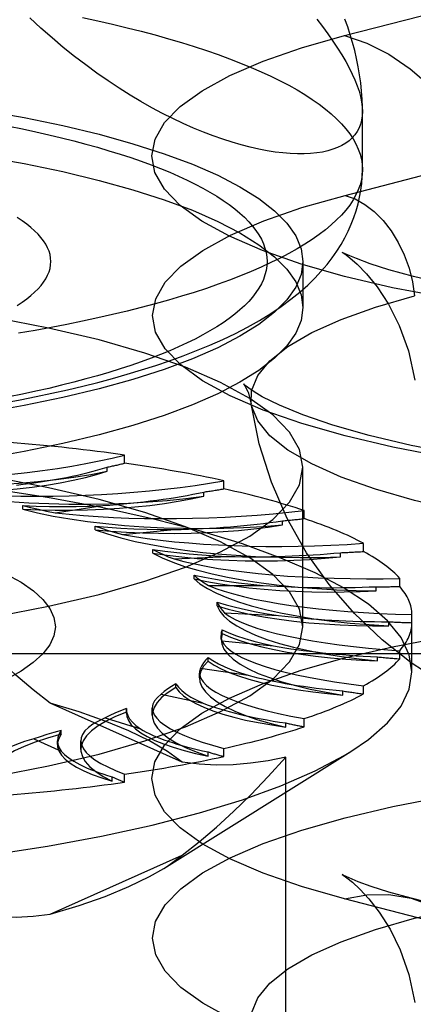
# Model space of a CAD drawing. Header units: inches. Extents: x 0 to 193, y 0 to 125.
# Tile 225 of 256: x 87.264 to 87.511, y 92.314 to 92.933. Entities that reach past the tile are written whole.
import ezdxf

# ---------------------------------------------------------------- set-up
doc = ezdxf.new("R2010")
doc.units = ezdxf.units.IN
doc.header["$LTSCALE"] = 10.635988
doc.header["$MEASUREMENT"] = 0
doc.linetypes.add('HIDDEN', pattern=[0.2, 0.1, -0.1])
doc.layers.get('0').update_dxf_attribs({"linetype": 'CONTINUOUS'})
doc.layers.add('DEFAULT_2', color=8, linetype='HIDDEN')

msp = doc.modelspace()

# ---------------------------------------------------------------- linework, layer by layer
at = {"color": 7, "linetype": 'Continuous'}
for p, q in [((87.47937, 92.83908), (87.47937, 92.87561)), ((87.44187, 92.76354), (87.44187, 92.75215))]:
    msp.add_line(p, q, dxfattribs=at)
for points in [[(87.47937, 92.87561), (87.47924, 92.87279), (87.47885, 92.87012), (87.47819, 92.86758), (87.47728, 92.8652), (87.4761, 92.86296), (87.47467, 92.86087), (87.47298, 92.85894), (87.47104, 92.85717), (87.46885, 92.85556), (87.46641, 92.85411), (87.46373, 92.85283), (87.4608, 92.85173), (87.45764, 92.85079), (87.45425, 92.85004), (87.45063, 92.84946), (87.44679, 92.84907), (87.44273, 92.84887), (87.43846, 92.84887), (87.43398, 92.84905), (87.42931, 92.84944), (87.42444, 92.85003), (87.41939, 92.85083), (87.41416, 92.85184), (87.40875, 92.85306), (87.40318, 92.85451), (87.39745, 92.85617), (87.39157, 92.85806), (87.38554, 92.86018), (87.37938, 92.86254), (87.3731, 92.86513), (87.36669, 92.86796), (87.36018, 92.87104), (87.35357, 92.87436), (87.34687, 92.87793), (87.34008, 92.88176), (87.33323, 92.88585), (87.32631, 92.8902), (87.31934, 92.89481), (87.31233, 92.89968), (87.3053, 92.90482), (87.29825, 92.91022), (87.2912, 92.91589), (87.28415, 92.92184), (87.27712, 92.92806), (87.27012, 92.93455)], [(87.47937, 92.87561), (87.47935, 92.87828), (87.47917, 92.88333), (87.47882, 92.8884), (87.4783, 92.8935), (87.47761, 92.89861), (87.47675, 92.90373), (87.47572, 92.90884), (87.47453, 92.91391), (87.4732, 92.91893), (87.47173, 92.92385), (87.47013, 92.92873), (87.46839, 92.93357)], [(87.25388, 92.6922), (87.26408, 92.69411), (87.27414, 92.69612), (87.28406, 92.69821), (87.29383, 92.7004), (87.30345, 92.70268), (87.31293, 92.70506), (87.32225, 92.70755), (87.33143, 92.71015), (87.34045, 92.71286), (87.34933, 92.71569), (87.35807, 92.71866), (87.36665, 92.72176), (87.3751, 92.72503), (87.38339, 92.72846), (87.39152, 92.73208), (87.39946, 92.73589), (87.40719, 92.73991), (87.41463, 92.74409), (87.42171, 92.74845), (87.42833, 92.7529), (87.43443, 92.75738), (87.43999, 92.76187), (87.44499, 92.7663), (87.44949, 92.77068), (87.45352, 92.77499), (87.45715, 92.77925), (87.46041, 92.78348), (87.46335, 92.78768), (87.466, 92.79189), (87.46838, 92.79609), (87.4705, 92.8003), (87.47238, 92.80453), (87.47402, 92.80876), (87.47544, 92.81302), (87.47664, 92.81732), (87.47763, 92.82164), (87.47839, 92.82597), (87.47893, 92.83031), (87.47926, 92.83469), (87.47937, 92.83908)], [(87.47937, 92.83908), (87.47921, 92.83586), (87.47872, 92.83265), (87.47791, 92.82944), (87.47677, 92.82623), (87.47531, 92.82303), (87.47352, 92.81985), (87.47142, 92.81668), (87.46899, 92.81352), (87.46625, 92.81038), (87.46318, 92.80726), (87.45981, 92.80416), (87.45612, 92.80109), (87.45212, 92.79804), (87.44782, 92.79502), (87.44321, 92.79203), (87.4383, 92.78908), (87.4331, 92.78615), (87.4276, 92.78327), (87.42181, 92.78042), (87.41573, 92.77761), (87.40937, 92.77485), (87.40274, 92.77212), (87.39583, 92.76945), (87.38865, 92.76682), (87.38121, 92.76424), (87.37351, 92.76171), (87.36556, 92.75924), (87.35736, 92.75682), (87.34892, 92.75446), (87.34025, 92.75215), (87.33134, 92.7499), (87.32221, 92.74772), (87.31286, 92.7456), (87.3033, 92.74354), (87.29353, 92.74155), (87.28357, 92.73962), (87.27341, 92.73776), (87.26307, 92.73598)], [(87.44187, 92.75215), (87.44075, 92.74407), (87.43742, 92.73603), (87.43187, 92.72808), (87.42415, 92.72025), (87.41428, 92.71258), (87.40233, 92.70511), (87.38835, 92.69788), (87.37242, 92.69093), (87.3546, 92.68429), (87.33501, 92.678), (87.31373, 92.67208), (87.29087, 92.66657), (87.26655, 92.6615), (87.2409, 92.65689), (87.21404, 92.65277), (87.18611, 92.64915), (87.15726, 92.64605)], [(87.42666, 92.75177), (87.42415, 92.74922), (87.41428, 92.74155), (87.40233, 92.73409), (87.38835, 92.72686), (87.37242, 92.71991), (87.3546, 92.71327), (87.33501, 92.70697), (87.31373, 92.70106), (87.29087, 92.69555), (87.26655, 92.69048), (87.2409, 92.68587), (87.21404, 92.68174), (87.18611, 92.67812), (87.15726, 92.67503)]]:
    msp.add_lwpolyline(points, dxfattribs=at)
at = {"layer": 'DEFAULT_2', "color": 8, "linetype": 'HIDDEN'}
for p, q in [((87.46816, 92.9233), (87.70111, 92.98359)), ((88.62037, 92.9164), (84.44187, 92.9164)), ((87.46846, 92.82277), (87.70141, 92.88306)), ((87.44187, 92.78113), (87.44187, 92.76354)), ((87.32975, 92.65418), (87.32975, 92.65933)), ((87.3187, 92.6491), (87.3187, 92.65167)), ((87.44187, 92.55123), (87.44187, 92.65169)), ((87.39214, 92.63804), (87.39214, 92.64318)), ((87.37956, 92.63349), (87.37956, 92.63606)), ((87.26568, 92.62517), (87.26568, 92.62751)), ((87.28611, 92.62305), (87.31601, 92.62752)), ((87.44275, 92.61933), (87.44275, 92.62447)), ((87.42902, 92.61538), (87.42902, 92.61795)), ((87.31129, 92.61231), (87.31129, 92.61464)), ((87.32842, 92.60933), (87.36086, 92.61239)), ((87.34758, 92.59759), (87.34758, 92.59992)), ((87.48005, 92.59863), (87.48005, 92.60377)), ((87.36088, 92.59392), (87.39488, 92.59547)), ((87.46558, 92.59532), (87.46558, 92.59789)), ((87.37344, 92.58146), (87.37344, 92.58379)), ((87.50288, 92.57657), (87.50288, 92.58171)), ((87.38251, 92.57729), (87.41703, 92.57729)), ((87.48812, 92.57392), (87.48812, 92.57649)), ((87.38808, 92.56441), (87.38808, 92.56675)), ((88.62037, 92.56129), (84.56687, 92.56129)), ((87.39264, 92.55993), (87.42664, 92.55838)), ((87.51057, 92.52289), (87.51057, 92.55896)), ((87.39106, 92.54697), (87.39106, 92.5493)), ((87.49596, 92.55183), (87.49596, 92.5544)), ((87.39106, 92.54697), (87.39046, 92.54338)), ((87.39046, 92.54339), (87.39046, 92.54573)), ((87.39099, 92.54239), (87.42343, 92.53933)), ((84.56687, 92.53437), (88.62037, 92.53437)), ((87.3823, 92.52965), (87.3823, 92.53199)), ((87.48887, 92.52973), (87.48887, 92.5323)), ((87.50288, 92.53107), (87.50288, 92.53621)), ((87.37758, 92.52518), (87.40748, 92.52071)), ((87.3769, 92.51904), (87.3769, 92.52213)), ((87.36205, 92.513), (87.36205, 92.51533)), ((87.48005, 92.50901), (87.48005, 92.51415)), ((87.35283, 92.50884), (87.37928, 92.5031)), ((87.46706, 92.50828), (87.46706, 92.51085)), ((87.366, 92.46598), (87.28299, 92.5032)), ((87.33093, 92.49983), (87.33091, 92.49923)), ((87.33093, 92.4975), (87.33093, 92.49984)), ((87.3472, 92.49567), (87.3472, 92.50008)), ((87.3175, 92.49386), (87.33969, 92.48701)), ((87.33091, 92.49689), (87.33091, 92.49923)), ((87.33093, 92.4975), (87.33091, 92.49689)), ((87.44275, 92.48831), (87.44275, 92.49345)), ((87.43118, 92.48814), (87.43118, 92.49071)), ((87.28989, 92.48364), (87.28989, 92.48598)), ((87.27265, 92.48069), (87.28991, 92.47295)), ((87.28747, 92.47714), (87.28747, 92.47948)), ((87.30228, 92.47398), (87.30228, 92.47955)), ((87.35439, 92.39923), (87.47204, 92.47275)), ((87.38234, 92.46992), (87.38234, 92.47249)), ((87.39214, 92.46961), (87.39214, 92.47475)), ((87.4312, 92.1565), (87.4312, 92.4692)), ((87.32202, 92.45417), (87.32202, 92.45674)), ((87.32975, 92.45346), (87.32975, 92.4586)), ((87.28299, 92.37031), (87.366, 92.40753)), ((87.70111, 92.31979), (87.46816, 92.38008)), ((87.74295, 92.32015), (87.51, 92.38044))]:
    msp.add_line(p, q, dxfattribs=at)
for points in [[(87.3033, 92.93462), (87.31286, 92.93256), (87.32221, 92.93044), (87.33134, 92.92826), (87.34025, 92.92601), (87.34892, 92.92371), (87.35736, 92.92134), (87.36556, 92.91892), (87.37351, 92.91645), (87.38121, 92.91392), (87.38865, 92.91134), (87.39583, 92.90871), (87.40274, 92.90604), (87.40937, 92.90332), (87.41573, 92.90055), (87.42181, 92.89774), (87.4276, 92.89489), (87.4331, 92.89201), (87.4383, 92.88908), (87.44321, 92.88613), (87.44782, 92.88314), (87.45212, 92.88012), (87.45612, 92.87707), (87.45981, 92.874), (87.46318, 92.8709), (87.46625, 92.86778), (87.46899, 92.86464), (87.47142, 92.86148), (87.47352, 92.85831), (87.47531, 92.85513), (87.47677, 92.85193), (87.47791, 92.84873), (87.47872, 92.84552), (87.47921, 92.8423), (87.47937, 92.83908)], [(87.45063, 92.93369), (87.45425, 92.92894), (87.45764, 92.92431), (87.4608, 92.9198), (87.46373, 92.91542), (87.46641, 92.91116), (87.46885, 92.90702), (87.47104, 92.90302), (87.47298, 92.89913), (87.47467, 92.89538), (87.4761, 92.89175), (87.47728, 92.88826), (87.47819, 92.88489), (87.47885, 92.88166), (87.47924, 92.87857), (87.47937, 92.87561)], [(87.53097, 92.75839), (87.4983, 92.76466), (87.46816, 92.77173), (87.44085, 92.77953), (87.41661, 92.78799), (87.39572, 92.79702), (87.37833, 92.80654), (87.36466, 92.81645), (87.35478, 92.82666), (87.34885, 92.83708), (87.34687, 92.84759), (87.34891, 92.85811), (87.3549, 92.86852), (87.36483, 92.87873), (87.37855, 92.88863), (87.39604, 92.89815), (87.41696, 92.90718), (87.44096, 92.91554), (87.46816, 92.9233)], [(87.46816, 92.9233), (87.48219, 92.91852), (87.49603, 92.91153), (87.50948, 92.90241), (87.52233, 92.8913), (87.53442, 92.87836), (87.54557, 92.86376), (87.55562, 92.84773), (87.56443, 92.83047), (87.57188, 92.81225), (87.57785, 92.79331), (87.58227, 92.77393)], [(87.00437, 92.89436), (87.03566, 92.89407), (87.06663, 92.89321), (87.09737, 92.89177), (87.12763, 92.88977), (87.15726, 92.88722), (87.18611, 92.88413), (87.21404, 92.88051), (87.2409, 92.87638), (87.26655, 92.87177), (87.29087, 92.8667), (87.31373, 92.86119), (87.33501, 92.85528), (87.3546, 92.84898), (87.37242, 92.84234), (87.38835, 92.83539), (87.40233, 92.82816), (87.41428, 92.8207), (87.42415, 92.81303), (87.43187, 92.80519), (87.43742, 92.79724), (87.44075, 92.7892), (87.44187, 92.78113)], [(87.00437, 92.86538), (87.03566, 92.86509), (87.06663, 92.86423), (87.09737, 92.86279), (87.12763, 92.86079), (87.15726, 92.85824), (87.18611, 92.85515), (87.21404, 92.85153), (87.2409, 92.84741), (87.26655, 92.84279), (87.29087, 92.83772), (87.31373, 92.83221), (87.33501, 92.8263), (87.3546, 92.82001), (87.37242, 92.81337), (87.38835, 92.80641), (87.40233, 92.79919), (87.41428, 92.79172), (87.42415, 92.78405), (87.43187, 92.77622), (87.43742, 92.76826), (87.44075, 92.76023), (87.44187, 92.75215)], [(87.257, 92.86634), (87.26554, 92.8646), (87.27389, 92.8628), (87.28206, 92.86095), (87.29004, 92.85904), (87.29782, 92.85708), (87.3054, 92.85506), (87.31277, 92.853), (87.31994, 92.85088), (87.32688, 92.84872), (87.33361, 92.84651), (87.34011, 92.84426), (87.34638, 92.84196), (87.35242, 92.83963), (87.35821, 92.83725), (87.36377, 92.83483), (87.36908, 92.83238), (87.37414, 92.82989), (87.37894, 92.82737), (87.38349, 92.82481), (87.38778, 92.82223), (87.39181, 92.81962), (87.39557, 92.81698), (87.39906, 92.81432), (87.40228, 92.81163), (87.40523, 92.80893), (87.4079, 92.8062), (87.4103, 92.80346), (87.41242, 92.8007), (87.41426, 92.79793), (87.41582, 92.79515), (87.4171, 92.79235), (87.41809, 92.78955), (87.4188, 92.78675), (87.41923, 92.78394), (87.41937, 92.78113), (87.41923, 92.77831), (87.4188, 92.7755), (87.41809, 92.7727), (87.4171, 92.7699), (87.41582, 92.76711), (87.41426, 92.76432), (87.41242, 92.76155), (87.4103, 92.75879), (87.4079, 92.75605), (87.40523, 92.75333), (87.40228, 92.75062), (87.39906, 92.74793), (87.39557, 92.74527), (87.39181, 92.74263), (87.38778, 92.74002), (87.38349, 92.73744), (87.37894, 92.73488), (87.37414, 92.73236), (87.36908, 92.72987), (87.36377, 92.72742), (87.35821, 92.725), (87.35242, 92.72263), (87.34638, 92.72029), (87.34011, 92.71799), (87.33361, 92.71574), (87.32688, 92.71353), (87.31994, 92.71137), (87.31277, 92.70925), (87.3054, 92.70719), (87.29782, 92.70518), (87.29004, 92.70321), (87.28206, 92.7013), (87.27389, 92.69945), (87.26554, 92.69765), (87.25701, 92.69591)], [(87.53121, 92.65803), (87.49858, 92.66429), (87.46846, 92.67135), (87.44119, 92.67915), (87.41698, 92.68759), (87.39611, 92.69662), (87.37873, 92.70612), (87.36507, 92.71603), (87.35521, 92.72623), (87.34928, 92.73663), (87.3473, 92.74714), (87.34934, 92.75764), (87.35532, 92.76804), (87.36524, 92.77824), (87.37895, 92.78813), (87.39642, 92.79764), (87.41732, 92.80666), (87.4413, 92.81502), (87.46846, 92.82277)], [(87.46846, 92.82277), (87.47477, 92.82052), (87.48094, 92.81708), (87.48686, 92.81252), (87.49241, 92.80694), (87.49746, 92.80045), (87.50192, 92.79318), (87.5057, 92.78528), (87.50871, 92.77691), (87.5109, 92.76824), (87.51223, 92.75946)], [(87.2622, 92.75354), (87.2653, 92.75556), (87.26816, 92.75761), (87.27078, 92.75968), (87.27316, 92.76177), (87.27529, 92.76387), (87.27718, 92.766), (87.27882, 92.76813), (87.2802, 92.77028), (87.28134, 92.77244), (87.28223, 92.7746), (87.28286, 92.77677), (87.28324, 92.77895), (87.28337, 92.78113), (87.28324, 92.7833), (87.28286, 92.78548), (87.28223, 92.78765), (87.28134, 92.78982), (87.2802, 92.79197), (87.27881, 92.79412), (87.27717, 92.79626), (87.27529, 92.79838), (87.27315, 92.80049), (87.27078, 92.80257), (87.26816, 92.80464), (87.2653, 92.80669), (87.2622, 92.80872)], [(87.47137, 92.78469), (87.47002, 92.7853), (87.46714, 92.78669), (87.46668, 92.78694), (87.46825, 92.7859), (87.47149, 92.78346), (87.47617, 92.77937), (87.48201, 92.77337), (87.48867, 92.76515), (87.49579, 92.7543), (87.5026, 92.74083), (87.50838, 92.72484), (87.51239, 92.70641)], [(88.01195, 92.77209), (87.99257, 92.76748), (87.96988, 92.76295), (87.94384, 92.75863), (87.91491, 92.75474), (87.88358, 92.75144), (87.85032, 92.74886), (87.81566, 92.74708), (87.78014, 92.74615), (87.74432, 92.74612), (87.70875, 92.74698), (87.67396, 92.74871), (87.64053, 92.75125), (87.60894, 92.75451), (87.57978, 92.75838), (87.55344, 92.76269), (87.53052, 92.76723), (87.51149, 92.77171), (87.4961, 92.77594), (87.48422, 92.77974), (87.47561, 92.78292), (87.47137, 92.78469)], [(87.44187, 92.78113), (87.44075, 92.77305), (87.43742, 92.76501), (87.43187, 92.75706), (87.42666, 92.75177)], [(87.44187, 92.65169), (87.43975, 92.66279), (87.43346, 92.67378), (87.42302, 92.68456), (87.40857, 92.69502), (87.3902, 92.70507), (87.36814, 92.7146), (87.34255, 92.72352), (87.31373, 92.73176), (87.28191, 92.73922), (87.24743, 92.74584), (87.2106, 92.75155), (87.17179, 92.75631), (87.13136, 92.76005), (87.08972, 92.76275), (87.04746, 92.76437), (87.00437, 92.76492)], [(87.40944, 92.69165), (87.40968, 92.69984), (87.41353, 92.70932), (87.42118, 92.71864), (87.43256, 92.7277), (87.44754, 92.73641), (87.46595, 92.74466), (87.48759, 92.75237), (87.51223, 92.75946)], [(87.41299, 92.69805), (87.4094, 92.70035), (87.40562, 92.7032), (87.40453, 92.70422), (87.40544, 92.70298), (87.40755, 92.69883), (87.40944, 92.69165)], [(88.03782, 92.67149), (88.01133, 92.66525), (87.98178, 92.65954), (87.94936, 92.65445), (87.91453, 92.65012), (87.8778, 92.64667), (87.83961, 92.64416), (87.80044, 92.64263), (87.76079, 92.64212), (87.72113, 92.64264), (87.68196, 92.64418), (87.64375, 92.6467), (87.607, 92.65017), (87.57215, 92.65451), (87.53971, 92.65962), (87.51005, 92.66538), (87.48366, 92.67161), (87.46082, 92.67811), (87.44193, 92.68459), (87.42719, 92.69068), (87.41641, 92.69607), (87.41299, 92.69805)], [(88.00972, 92.6307), (87.98236, 92.62432), (87.95257, 92.61872), (87.92068, 92.61395), (87.88704, 92.61008), (87.85202, 92.60713), (87.816, 92.60515), (87.77938, 92.60415), (87.74256, 92.60415), (87.70594, 92.60515), (87.66993, 92.60713), (87.63491, 92.61008), (87.60127, 92.61395), (87.56938, 92.61872), (87.53959, 92.62432), (87.51223, 92.6307), (87.48759, 92.63778), (87.46595, 92.64549), (87.44754, 92.65374), (87.43256, 92.66245), (87.42118, 92.67151), (87.41353, 92.68083), (87.40968, 92.69031), (87.40944, 92.69165)], [(87.52764, 92.51707), (87.51004, 92.52866), (87.49186, 92.54295), (87.47437, 92.55951), (87.45847, 92.57781), (87.44428, 92.59786), (87.43214, 92.61934), (87.42216, 92.64223), (87.41452, 92.66643), (87.40944, 92.69165)], [(87.44187, 92.55123), (87.43975, 92.56233), (87.43346, 92.57333), (87.42302, 92.5841), (87.40857, 92.59457), (87.3902, 92.60461), (87.36814, 92.61414), (87.34255, 92.62307), (87.31373, 92.6313), (87.28191, 92.63876), (87.24743, 92.64539), (87.2106, 92.65109), (87.17179, 92.65585), (87.13136, 92.65959), (87.08972, 92.66229), (87.04746, 92.66391), (87.00437, 92.66447)], [(87.51057, 92.52289), (87.50884, 92.5337), (87.50367, 92.54445), (87.49508, 92.55505), (87.48315, 92.56543), (87.46794, 92.57551), (87.44956, 92.58524), (87.42815, 92.59454), (87.40384, 92.60336), (87.3768, 92.61162), (87.34721, 92.61928), (87.31529, 92.62627), (87.28124, 92.63257), (87.2453, 92.63811), (87.20771, 92.64287), (87.16873, 92.6468), (87.12864, 92.64989), (87.08769, 92.65211), (87.04617, 92.65345), (87.00437, 92.6539)], [(87.00437, 92.53846), (87.04746, 92.53901), (87.08972, 92.54063), (87.13136, 92.54334), (87.17179, 92.54708), (87.2106, 92.55183), (87.24743, 92.55754), (87.28191, 92.56416), (87.31373, 92.57162), (87.34255, 92.57986), (87.36814, 92.58878), (87.3902, 92.59832), (87.40857, 92.60836), (87.42302, 92.61882), (87.43346, 92.6296), (87.43975, 92.64059), (87.44187, 92.65169)], [(87.15227, 92.64385), (87.16395, 92.64258), (87.17591, 92.64157), (87.18818, 92.6408), (87.20065, 92.64029), (87.21323, 92.64004), (87.22585, 92.64004), (87.23843, 92.64031), (87.25088, 92.64083), (87.26314, 92.64161), (87.27511, 92.64264), (87.28673, 92.64392), (87.29792, 92.64543), (87.30857, 92.64715), (87.3187, 92.6491)], [(87.21213, 92.6358), (87.2224, 92.63585), (87.23255, 92.63611), (87.24262, 92.63658), (87.25252, 92.63725), (87.26218, 92.63811), (87.27156, 92.63917), (87.28059, 92.64041), (87.28922, 92.64183), (87.29739, 92.64342), (87.30507, 92.64517), (87.31216, 92.64706), (87.3187, 92.6491)], [(87.21213, 92.6358), (87.22279, 92.63402), (87.23389, 92.63249), (87.24546, 92.63118), (87.25739, 92.63012), (87.26961, 92.6293), (87.28204, 92.62874), (87.29461, 92.62844), (87.30723, 92.62839), (87.31982, 92.62861), (87.3323, 92.62909), (87.3446, 92.62982), (87.35663, 92.6308), (87.36827, 92.63202), (87.37956, 92.63349)], [(87.26568, 92.62517), (87.27583, 92.62477), (87.286, 92.62457), (87.29623, 92.62458), (87.30643, 92.62479), (87.31653, 92.62521), (87.32647, 92.62583), (87.3362, 92.62664), (87.34565, 92.62765), (87.35477, 92.62885), (87.3635, 92.63023), (87.37175, 92.63177), (87.37956, 92.63349)], [(87.26568, 92.62517), (87.27499, 92.62295), (87.28489, 92.62094), (87.2954, 92.61913), (87.30644, 92.61755), (87.31793, 92.61619), (87.3298, 92.61508), (87.34197, 92.61422), (87.35437, 92.61361), (87.36691, 92.61326), (87.37953, 92.61317), (87.39213, 92.61334), (87.40464, 92.61376), (87.41692, 92.61444), (87.42902, 92.61538)], [(87.2657, 92.62751), (87.27406, 92.62716), (87.28244, 92.62695), (87.29087, 92.62688), (87.29929, 92.62696), (87.30766, 92.62717), (87.31601, 92.62752)], [(87.2657, 92.62751), (87.27053, 92.62631), (87.27555, 92.62517), (87.28074, 92.62408), (87.28611, 92.62305)], [(87.31129, 92.61231), (87.32102, 92.61145), (87.3309, 92.6108), (87.34098, 92.61035), (87.35116, 92.6101), (87.36139, 92.61005), (87.3716, 92.61022), (87.38172, 92.61058), (87.39171, 92.61116), (87.40149, 92.61193), (87.41101, 92.61289), (87.42018, 92.61404), (87.42902, 92.61538)], [(87.31129, 92.61231), (87.31897, 92.6097), (87.32736, 92.60727), (87.33651, 92.60502), (87.34631, 92.60296), (87.35672, 92.60112), (87.36766, 92.59949), (87.37907, 92.59809), (87.39087, 92.59693), (87.40299, 92.59602), (87.41535, 92.59537), (87.42788, 92.59497), (87.44048, 92.59482), (87.45303, 92.59494), (87.46558, 92.59532)], [(87.31131, 92.61464), (87.31931, 92.61392), (87.32743, 92.61334), (87.33567, 92.61289), (87.34401, 92.61259), (87.3524, 92.61242), (87.36086, 92.61239)], [(87.31131, 92.61464), (87.31526, 92.61324), (87.31943, 92.61189), (87.32382, 92.61059), (87.32842, 92.60933)], [(87.34759, 92.59992), (87.35499, 92.59885), (87.36259, 92.59791), (87.37042, 92.5971), (87.37842, 92.59643), (87.38657, 92.59588), (87.39488, 92.59547)], [(87.34759, 92.59992), (87.35055, 92.59836), (87.35375, 92.59685), (87.35719, 92.59536), (87.36088, 92.59392)], [(87.34758, 92.59759), (87.35658, 92.59631), (87.36588, 92.59522), (87.3755, 92.59432), (87.38536, 92.59362), (87.3954, 92.59311), (87.40556, 92.59282), (87.41578, 92.59272), (87.426, 92.59284), (87.43615, 92.59316), (87.44618, 92.59368), (87.45597, 92.5944), (87.46558, 92.59532)], [(87.34758, 92.59759), (87.35339, 92.59467), (87.36003, 92.5919), (87.36752, 92.58928), (87.3758, 92.58681), (87.38481, 92.58452), (87.39449, 92.58243), (87.40479, 92.58054), (87.41563, 92.57887), (87.42696, 92.57743), (87.43869, 92.57622), (87.45076, 92.57527), (87.46307, 92.57456), (87.47551, 92.57411), (87.48812, 92.57392)], [(87.25536, 92.58445), (87.26467, 92.57924), (87.27237, 92.57385), (87.27839, 92.56833), (87.28273, 92.5627), (87.28533, 92.557), (87.28621, 92.55127), (87.28533, 92.54554), (87.28272, 92.53984), (87.27838, 92.53421), (87.27235, 92.52868), (87.26465, 92.5233), (87.25534, 92.51808)], [(87.37344, 92.58146), (87.38144, 92.57979), (87.38987, 92.5783), (87.39874, 92.57699), (87.40798, 92.57585), (87.41753, 92.5749), (87.42734, 92.57415), (87.43734, 92.5736), (87.44748, 92.57326), (87.45769, 92.57311), (87.46791, 92.57318), (87.47805, 92.57345), (87.48812, 92.57392)], [(87.37344, 92.58146), (87.3772, 92.57833), (87.38188, 92.5753), (87.3875, 92.57238), (87.394, 92.56958), (87.40134, 92.56692), (87.40947, 92.56442), (87.41834, 92.5621), (87.4279, 92.55997), (87.43809, 92.55804), (87.44883, 92.55633), (87.46007, 92.55484), (87.47173, 92.55359), (87.48368, 92.55259), (87.49596, 92.55183)], [(87.37345, 92.58379), (87.38002, 92.58241), (87.38687, 92.58114), (87.39403, 92.57999), (87.40146, 92.57896), (87.40912, 92.57806), (87.41703, 92.57729)], [(87.37345, 92.58379), (87.37531, 92.58213), (87.37745, 92.58049), (87.37984, 92.57887), (87.38251, 92.57729)], [(87.28299, 92.5032), (87.27218, 92.51165), (87.26134, 92.52087), (87.25049, 92.53083), (87.23957, 92.54157), (87.22849, 92.5531), (87.2173, 92.56543)], [(87.38808, 92.56441), (87.39485, 92.56241), (87.40214, 92.56057), (87.41, 92.55887), (87.41833, 92.55734), (87.42711, 92.55598), (87.43626, 92.5548), (87.44575, 92.55381), (87.4555, 92.55301), (87.46546, 92.55241), (87.47557, 92.55201), (87.48572, 92.55182), (87.49596, 92.55183)], [(87.38808, 92.56441), (87.38969, 92.56116), (87.39227, 92.55797), (87.39584, 92.55484), (87.40036, 92.55179), (87.4058, 92.54884), (87.41213, 92.54601), (87.41932, 92.54333), (87.4273, 92.5408), (87.43604, 92.53844), (87.44547, 92.53627), (87.45554, 92.53431), (87.46618, 92.53255), (87.47728, 92.53103), (87.48887, 92.52973)], [(87.38809, 92.56675), (87.39363, 92.56509), (87.39953, 92.56353), (87.40581, 92.56208), (87.41244, 92.56073), (87.41938, 92.5595), (87.42664, 92.55838)], [(87.38809, 92.56675), (87.38881, 92.56502), (87.38981, 92.56331), (87.39109, 92.56161), (87.39264, 92.55993)], [(87.00437, 92.438), (87.04746, 92.43856), (87.08972, 92.44018), (87.13136, 92.44288), (87.17179, 92.44662), (87.2106, 92.45138), (87.24743, 92.45708), (87.28191, 92.46371), (87.31373, 92.47117), (87.34255, 92.4794), (87.36814, 92.48833), (87.3902, 92.49786), (87.40857, 92.5079), (87.42302, 92.51837), (87.43346, 92.52914), (87.43975, 92.54014), (87.44187, 92.55123)], [(87.39107, 92.5493), (87.39062, 92.54757), (87.39046, 92.54573)], [(87.39107, 92.5493), (87.39541, 92.54742), (87.40019, 92.54562), (87.4054, 92.54391), (87.41102, 92.54228), (87.41703, 92.54076), (87.42343, 92.53933)], [(87.46816, 92.38008), (87.44096, 92.38784), (87.41696, 92.3962), (87.39603, 92.40523), (87.37855, 92.41475), (87.36483, 92.42466), (87.3549, 92.43486), (87.34891, 92.44527), (87.34687, 92.45579), (87.34885, 92.46631), (87.35478, 92.47672), (87.36466, 92.48693), (87.37833, 92.49685), (87.39572, 92.50636), (87.41661, 92.5154), (87.44085, 92.52385), (87.46816, 92.53165), (87.49831, 92.53872), (87.53097, 92.54499)], [(87.39046, 92.54573), (87.39058, 92.54411), (87.39099, 92.54239)], [(87.39046, 92.54338), (87.39087, 92.54044), (87.39228, 92.53719), (87.39469, 92.53398), (87.39807, 92.53084), (87.40241, 92.52777), (87.40768, 92.5248), (87.41384, 92.52195), (87.42087, 92.51924), (87.4287, 92.51668), (87.4373, 92.51429), (87.4466, 92.51208), (87.45651, 92.51008), (87.46706, 92.50828)], [(87.39106, 92.54697), (87.39639, 92.54469), (87.40234, 92.54255), (87.40893, 92.54053), (87.41611, 92.53864), (87.42384, 92.53691), (87.43207, 92.53533), (87.44074, 92.53393), (87.44981, 92.53271), (87.45921, 92.53167), (87.4689, 92.53082), (87.47878, 92.53018), (87.48887, 92.52973)], [(87.3823, 92.53199), (87.3807, 92.5303), (87.37938, 92.52861), (87.37834, 92.5269), (87.37758, 92.52518)], [(87.3823, 92.53199), (87.38532, 92.52994), (87.38881, 92.52795), (87.39279, 92.52603), (87.39724, 92.52418), (87.40213, 92.52241), (87.40748, 92.52071)], [(87.3823, 92.52965), (87.37951, 92.52645), (87.37773, 92.52323), (87.37694, 92.51997), (87.3769, 92.51904)], [(87.3823, 92.52965), (87.38602, 92.52718), (87.39044, 92.5248), (87.39557, 92.52251), (87.40138, 92.52033), (87.40783, 92.51827), (87.41487, 92.51635), (87.42247, 92.51458), (87.43058, 92.51297), (87.43915, 92.51152), (87.44812, 92.51026), (87.45742, 92.50918), (87.46706, 92.50828)], [(87.3769, 92.51904), (87.37715, 92.5167), (87.37838, 92.51345), (87.38059, 92.51024), (87.38379, 92.50708), (87.38795, 92.50399), (87.39305, 92.50101), (87.39904, 92.49813), (87.40591, 92.49539), (87.41359, 92.4928), (87.422, 92.49039), (87.43118, 92.48814)], [(87.47204, 92.47275), (87.48315, 92.48034), (87.49508, 92.49072), (87.50367, 92.50132), (87.50884, 92.51207), (87.51057, 92.52289)], [(87.36205, 92.513), (87.35716, 92.50997), (87.35324, 92.50688), (87.35028, 92.5037), (87.3483, 92.50047), (87.34732, 92.49722), (87.3472, 92.49566)], [(87.36205, 92.51533), (87.35935, 92.51374), (87.35691, 92.51213), (87.35474, 92.5105), (87.35283, 92.50884)], [(87.36205, 92.51533), (87.36365, 92.51318), (87.36576, 92.51107), (87.36839, 92.50899), (87.37152, 92.50697), (87.37515, 92.50501), (87.37928, 92.5031)], [(87.36205, 92.513), (87.36405, 92.51039), (87.36681, 92.50785), (87.37033, 92.50536), (87.37459, 92.50295), (87.37956, 92.50064), (87.38521, 92.49843), (87.3915, 92.49635), (87.3984, 92.4944), (87.40588, 92.49259), (87.41386, 92.49094), (87.42229, 92.48946), (87.43118, 92.48814)], [(87.366, 92.46598), (87.35668, 92.47281), (87.34552, 92.4794), (87.33247, 92.48578), (87.31764, 92.4919), (87.30116, 92.4977), (87.28299, 92.5032)], [(87.33093, 92.49983), (87.3272, 92.49839), (87.32372, 92.49692), (87.32049, 92.49541), (87.3175, 92.49386)], [(87.33093, 92.4975), (87.32409, 92.49474), (87.31815, 92.49187), (87.3131, 92.48888), (87.30899, 92.48579), (87.30584, 92.48263), (87.30367, 92.47941), (87.3025, 92.47616), (87.30228, 92.47398)], [(87.33091, 92.49923), (87.33106, 92.49764), (87.33172, 92.49547), (87.33292, 92.49331), (87.33465, 92.49118), (87.33691, 92.48908), (87.33969, 92.48701)], [(87.33091, 92.49689), (87.33115, 92.49484), (87.33216, 92.49222), (87.33396, 92.48961), (87.33654, 92.48705), (87.33989, 92.48455), (87.34397, 92.48212), (87.34877, 92.47978), (87.35426, 92.47755), (87.3604, 92.47543), (87.36716, 92.47345), (87.37447, 92.47161), (87.38234, 92.46992)], [(87.3472, 92.49566), (87.34734, 92.49395), (87.34837, 92.4907), (87.3504, 92.48747), (87.35341, 92.4843), (87.35739, 92.4812), (87.36231, 92.47819), (87.36814, 92.4753), (87.37481, 92.47254), (87.38234, 92.46992)], [(87.28989, 92.48364), (87.2813, 92.48123), (87.27353, 92.47867), (87.26655, 92.47595), (87.26042, 92.47309), (87.2552, 92.47012), (87.25091, 92.46705), (87.24758, 92.4639), (87.24522, 92.46069), (87.24386, 92.45744), (87.24349, 92.45465)], [(87.28989, 92.48597), (87.28525, 92.48472), (87.28083, 92.48343), (87.27663, 92.48208), (87.27265, 92.48069)], [(87.28989, 92.48597), (87.28854, 92.48381), (87.28774, 92.48164), (87.28747, 92.47948)], [(87.28989, 92.48364), (87.28833, 92.48102), (87.28756, 92.47838), (87.28747, 92.47714)], [(87.28747, 92.47948), (87.28775, 92.47728), (87.28856, 92.47511), (87.28991, 92.47295)], [(87.28747, 92.47714), (87.28759, 92.47573), (87.28841, 92.4731), (87.29002, 92.47048), (87.29241, 92.46791), (87.29557, 92.46539), (87.29948, 92.46294), (87.30411, 92.46058), (87.30943, 92.45833), (87.3154, 92.45619), (87.32202, 92.45417)], [(87.00437, 92.39187), (87.04617, 92.39232), (87.08769, 92.39366), (87.12864, 92.39588), (87.16873, 92.39897), (87.20771, 92.4029), (87.2453, 92.40766), (87.28124, 92.4132), (87.31529, 92.4195), (87.34721, 92.42649), (87.3768, 92.43415), (87.40384, 92.44241), (87.42815, 92.45123), (87.44956, 92.46053), (87.46794, 92.47026), (87.47204, 92.47275)], [(87.30228, 92.47398), (87.30234, 92.47289), (87.30318, 92.46963), (87.30501, 92.4664), (87.30784, 92.46322), (87.31164, 92.4601), (87.31636, 92.45709), (87.32202, 92.45417)], [(87.366, 92.40753), (87.37673, 92.41592), (87.38749, 92.42506), (87.39826, 92.43493), (87.40911, 92.44557), (87.42009, 92.457), (87.4312, 92.4692)], [(87.4312, 92.4692), (87.41999, 92.46695), (87.40894, 92.46537), (87.39808, 92.46446), (87.38734, 92.46425), (87.37664, 92.46476), (87.366, 92.46598)], [(87.46846, 92.2797), (87.44129, 92.28746), (87.41732, 92.29581), (87.39642, 92.30483), (87.37895, 92.31434), (87.36524, 92.32423), (87.35532, 92.33443), (87.34934, 92.34483), (87.3473, 92.35533), (87.34928, 92.36584), (87.35521, 92.37624), (87.36507, 92.38644), (87.37873, 92.39635), (87.39611, 92.40585), (87.41698, 92.41488), (87.44119, 92.42332), (87.46846, 92.43112), (87.49858, 92.43818), (87.53121, 92.44444)], [(87.35436, 92.39922), (87.35668, 92.4007), (87.366, 92.40753)], [(87.28299, 92.37031), (87.30116, 92.37581), (87.31764, 92.38161), (87.33247, 92.38773), (87.34552, 92.39411), (87.35436, 92.39922)], [(87.40944, 92.30001), (87.40968, 92.30819), (87.41353, 92.31767), (87.42118, 92.32699), (87.43256, 92.33606), (87.44754, 92.34476), (87.46595, 92.35302), (87.48759, 92.36073), (87.51223, 92.36781), (87.53959, 92.37419), (87.56938, 92.37979), (87.60127, 92.38455), (87.63491, 92.38843), (87.66993, 92.39137), (87.70594, 92.39335), (87.74256, 92.39435), (87.77938, 92.39435), (87.816, 92.39335), (87.85202, 92.39137), (87.88704, 92.38843), (87.92068, 92.38455), (87.95257, 92.37979), (87.98236, 92.37419), (88.00972, 92.36781)], [(87.46717, 92.39503), (87.46661, 92.39534), (87.46726, 92.39493), (87.4695, 92.39336), (87.47305, 92.39053), (87.47778, 92.38617), (87.48352, 92.37999), (87.48995, 92.37173), (87.49674, 92.361), (87.50318, 92.34785), (87.5086, 92.33242), (87.51239, 92.31476)], [(87.51, 92.38044), (87.49601, 92.38433), (87.48498, 92.38783), (87.47673, 92.39083), (87.47106, 92.39318), (87.46778, 92.39472), (87.46717, 92.39503)], [(87.46816, 92.38008), (87.48219, 92.38257), (87.49603, 92.38274), (87.51, 92.38044)], [(87.51, 92.38044), (87.52233, 92.37612), (87.53442, 92.36944), (87.54557, 92.36062), (87.55562, 92.34978), (87.56443, 92.33709), (87.57188, 92.32272), (87.57785, 92.30688), (87.58227, 92.28978)], [(87.2173, 92.37364), (87.2286, 92.37134), (87.23973, 92.36973), (87.25067, 92.3688), (87.2615, 92.36857), (87.27228, 92.36908), (87.28299, 92.37031)]]:
    msp.add_lwpolyline(points, dxfattribs=at)
for centre, major_axis, ratio, start_param, end_param in [((87.00437, 92.55896), (0.50618, 0.02385), 0.220754, 0.862266, 1.036798), ((87.21922, 92.67947), (0.15838, 0.00746), 0.220754, -1.848675, -0.808824), ((87.21448, 92.66485), (0.13132, 0.00517), 0.213694, -1.21149, -0.662443), ((87.21922, 92.67431), (0.15838, 0.00624), 0.213694, -0.900123, -0.806844), ((87.00437, 92.55896), (0.50619, 0.01994), 0.213694, 0.689712, 0.864245), ((87.30299, 92.66784), (0.15838, 0.00624), 0.213694, -2.021228, -0.981377), ((87.29079, 92.65361), (0.13132, 0.00401), 0.207977, -1.383961, -0.834914), ((87.30299, 92.66268), (0.15838, 0.00484), 0.207977, -1.072594, -0.979315), ((87.00437, 92.55896), (0.50619, 0.01547), 0.207977, 0.517241, 0.691774), ((87.37769, 92.65263), (0.15838, 0.00484), 0.207977, -2.193699, -1.153848), ((87.35841, 92.63911), (0.13133, 0.00274), 0.203768, -1.556389, -1.007342), ((87.37769, 92.64746), (0.15839, 0.00331), 0.203768, -1.245022, -1.151744), ((87.00437, 92.55896), (0.5062, 0.01057), 0.203768, 0.344813, 0.519346), ((87.44105, 92.63429), (0.15839, 0.00331), 0.203768, -2.366128, -1.326277), ((87.49113, 92.61338), (0.15839, 0.00168), 0.201193, -2.538537, -1.498686), ((87.41526, 92.62178), (0.13133, 0.00139), 0.201193, -1.728799, -1.179752), ((87.44105, 92.62912), (0.15839, 0.00168), 0.201193, -1.417432, -1.324153), ((87.00437, 92.55896), (0.5062, 0.00536), 0.201193, 0.172403, 0.346936), ((87.52643, 92.59053), (0.15839, 0), 0.200326, -2.71094, -1.671089), ((87.45963, 92.60217), (0.13133, 0), 0.200326, -1.901202, -1.352155), ((87.49113, 92.60821), (0.15839, 0), 0.200326, -1.589835, -1.496556), ((87.00437, 92.55896), (0.5062, 0), 0.200326, 0, 0.174533), ((87.54587, 92.56645), (0.15839, -0.00168), 0.201193, -2.883343, -1.843492), ((87.49017, 92.58086), (0.13133, -0.00139), 0.201193, -2.073605, -1.524558), ((87.52643, 92.58537), (0.15839, -0.00168), 0.201193, -1.762238, -1.66896), ((87.00437, 92.55896), (0.5062, -0.00536), 0.201193, -0.172403, 0.00213), ((87.54885, 92.54186), (0.15839, -0.00331), 0.203768, -3.055753, -2.015902), ((87.50595, 92.5585), (0.13133, -0.00274), 0.203768, -2.246015, -1.696967), ((87.00437, 92.55896), (0.5062, -0.01057), 0.203768, -0.344813, -0.17028), ((87.54587, 92.56129), (0.15839, -0.00331), 0.203768, -1.934647, -1.841369), ((87.53528, 92.51751), (0.15838, -0.00484), 0.207977, 3.055004, 4.094855), ((87.50649, 92.53578), (0.13132, -0.00401), 0.207977, -2.418443, -1.869396), ((87.50559, 92.49414), (0.15838, -0.00624), 0.213694, 2.882533, 3.922384), ((87.00437, 92.55896), (0.50619, -0.01547), 0.207977, -0.517241, -0.342708), ((87.54885, 92.5367), (0.15838, -0.00484), 0.207977, -2.107076, -2.013797), ((87.49177, 92.51337), (0.13132, -0.00517), 0.213694, -2.590914, -2.041867), ((87.46067, 92.47245), (0.15838, -0.00746), 0.220754, 2.70998, 3.74983), ((87.00437, 92.55896), (0.50619, -0.01994), 0.213694, -0.689712, -0.515179), ((87.53528, 92.51235), (0.15838, -0.00624), 0.213694, -2.279547, -2.186269), ((87.46224, 92.49197), (0.13132, -0.00619), 0.220754, -2.763468, -2.21442), ((87.40188, 92.45312), (0.15838, -0.00847), 0.228952, 2.537288, 3.577139), ((87.4188, 92.47221), (0.13132, -0.00702), 0.228952, -2.936159, -2.387112), ((87.00437, 92.55896), (0.50618, -0.02385), 0.220754, -0.862266, -0.687733), ((87.50559, 92.48897), (0.15838, -0.00746), 0.220754, -2.4521, -2.358822), ((87.46067, 92.46729), (0.15838, -0.00847), 0.228952, -2.624792, -2.531513), ((87.00437, 92.55896), (0.50617, -0.02706), 0.228952, -1.034957, -0.860424)]:
    msp.add_ellipse(centre, major_axis=major_axis, ratio=ratio, start_param=start_param, end_param=end_param, dxfattribs=at)

doc.saveas('drawing.dxf')
